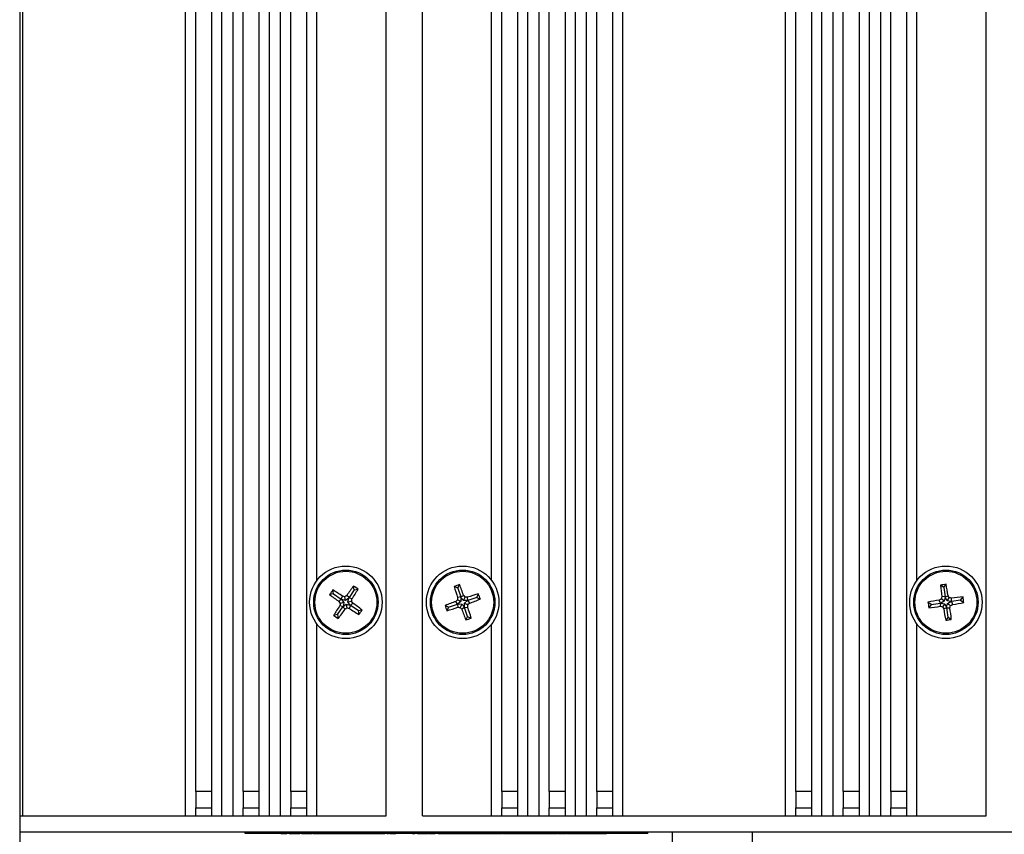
# Model space of a CAD drawing. Header units: millimetres. Extents: x 5 to 418, y 2 to 292.
# Tile 56 of 61: x 323 to 364, y 115 to 149. Entities that reach past the tile are written whole.
import ezdxf

# ---------------------------------------------------------------- set-up
doc = ezdxf.new("R2010")
doc.units = ezdxf.units.MM

msp = doc.modelspace()

# ---------------------------------------------------------------- linework, layer by layer
at = {"color": 7, "linetype": 'Continuous', "lineweight": 25}
for p, q in [((323.4037, 260.5028), (323.4037, 86.8361)), ((323.537, 116.0028), (323.537, 242.8361)), ((330.2704, 116.0028), (330.2704, 242.8361)), ((330.6878, 117.0028), (330.6878, 242.8361)), ((331.3544, 117.0028), (331.3544, 242.8361)), ((331.7718, 116.0028), (331.7718, 242.8361)), ((332.237, 116.0028), (332.237, 242.8361)), ((332.6544, 117.0028), (332.6544, 242.8361)), ((333.3211, 117.0028), (333.3211, 242.8361)), ((333.7385, 116.0028), (333.7385, 242.8361)), ((334.2037, 116.0028), (334.2037, 242.8361)), ((334.6211, 117.0028), (334.6211, 242.8361)), ((335.2878, 117.0028), (335.2878, 242.8361)), ((338.5704, 116.0028), (338.5704, 242.8361)), ((340.0704, 116.0028), (340.0704, 242.8361)), ((343.353, 117.0028), (343.353, 242.8361)), ((344.0197, 117.0028), (344.0197, 242.8361)), ((344.437, 116.0028), (344.437, 242.8361)), ((344.9023, 116.0028), (344.9023, 242.8361)), ((345.3197, 117.0028), (345.3197, 242.8361)), ((345.9863, 117.0028), (345.9863, 242.8361)), ((346.4037, 116.0028), (346.4037, 242.8361)), ((346.8689, 116.0028), (346.8689, 242.8361)), ((347.2863, 117.0028), (347.2863, 242.8361)), ((347.953, 117.0028), (347.953, 242.8361)), ((348.3704, 116.0028), (348.3704, 242.8361)), ((355.1037, 116.0028), (355.1037, 242.8361)), ((355.5211, 117.0028), (355.5211, 242.8361)), ((356.1878, 117.0028), (356.1878, 242.8361)), ((356.6051, 116.0028), (356.6051, 242.8361)), ((357.0704, 116.0028), (357.0704, 242.8361)), ((357.4878, 117.0028), (357.4878, 242.8361)), ((358.1544, 117.0028), (358.1544, 242.8361)), ((358.5718, 116.0028), (358.5718, 242.8361)), ((359.037, 116.0028), (359.037, 242.8361)), ((359.4544, 117.0028), (359.4544, 242.8361)), ((360.1211, 117.0028), (360.1211, 242.8361)), ((363.4037, 116.0028), (363.4037, 242.8361)), ((335.7051, 125.738), (335.7051, 151.6009)), ((342.9356, 125.738), (342.9356, 151.6009)), ((360.5385, 125.738), (360.5385, 151.6009)), ((341.5332, 125.4181), (341.6049, 125.5672)), ((361.6465, 125.4461), (361.5136, 125.5446)), ((361.6465, 125.4461), (361.745, 125.579)), ((336.3935, 125.1825), (336.231, 125.1515)), ((336.3935, 125.1825), (336.3625, 125.345)), ((336.3935, 125.1825), (336.7117, 124.9665)), ((337.0341, 125.0282), (336.9392, 125.1214)), ((337.2501, 125.3463), (337.0341, 125.0282)), ((337.2501, 125.3463), (337.219, 125.5088)), ((337.2501, 125.3463), (337.4126, 125.3774)), ((341.5332, 125.4181), (341.3841, 125.4898)), ((341.5332, 125.4181), (341.6603, 125.0552)), ((341.6603, 125.0552), (341.776, 125.121)), ((342.319, 125.04), (342.3908, 125.1891)), ((361.6465, 125.4461), (361.703, 125.0658)), ((361.703, 125.0658), (361.829, 125.1085)), ((336.7117, 124.9665), (336.6184, 124.8716)), ((336.7733, 124.6441), (336.6516, 124.6979)), ((336.8233, 124.8208), (336.6735, 124.7921)), ((336.7117, 124.9665), (336.7655, 125.0882)), ((336.7286, 124.955), (336.7117, 124.9665)), ((336.8883, 124.9165), (336.7286, 124.955)), ((336.7286, 124.955), (336.8233, 124.8208)), ((336.8233, 124.8208), (336.7848, 124.661)), ((336.7848, 124.661), (336.9191, 124.7557)), ((336.8883, 124.9165), (336.8597, 125.0664)), ((337.0226, 125.0113), (336.8883, 124.9165)), ((336.9191, 124.7557), (336.9477, 124.6059)), ((336.9191, 124.7557), (337.0788, 124.7172)), ((336.9841, 124.8515), (337.0226, 125.0113)), ((336.9841, 124.8515), (337.134, 124.8802)), ((337.0788, 124.7172), (336.9841, 124.8515)), ((337.0226, 125.0113), (337.0341, 125.0282)), ((337.0341, 125.0282), (337.1558, 124.9744)), ((337.0958, 124.7057), (337.0419, 124.584)), ((337.0788, 124.7172), (337.0958, 124.7057)), ((337.0958, 124.7057), (337.189, 124.8007)), ((337.4139, 124.4897), (337.0958, 124.7057)), ((341.1551, 124.6323), (341.006, 124.704)), ((341.1551, 124.6323), (341.518, 124.7594)), ((341.518, 124.7594), (341.4522, 124.8751)), ((341.5373, 124.7661), (341.518, 124.7594)), ((341.518, 124.7594), (341.5388, 124.6279)), ((341.6633, 124.8716), (341.5258, 124.9378)), ((341.6603, 125.0552), (341.5288, 125.0344)), ((341.6633, 124.8716), (341.5373, 124.7661)), ((341.5373, 124.7661), (341.7015, 124.7624)), ((341.7015, 124.7624), (341.6354, 124.6249)), ((341.6671, 125.0359), (341.6603, 125.0552)), ((341.6671, 125.0359), (341.6633, 124.8716)), ((341.7725, 124.9099), (341.6671, 125.0359)), ((341.7015, 124.7624), (341.807, 124.6363)), ((341.7725, 124.9099), (341.8387, 125.0474)), ((341.9368, 124.9061), (341.7725, 124.9099)), ((341.807, 124.6363), (341.8108, 124.8006)), ((341.8108, 124.8006), (341.9368, 124.9061)), ((341.8108, 124.8006), (341.9483, 124.7345)), ((341.9561, 124.9129), (341.9353, 125.0443)), ((341.9368, 124.9061), (341.9561, 124.9129)), ((342.319, 125.04), (341.9561, 124.9129)), ((341.9561, 124.9129), (342.0219, 124.7972)), ((342.319, 125.04), (342.4681, 124.9683)), ((361.1271, 124.7456), (360.9942, 124.8441)), ((361.1271, 124.7456), (361.0285, 124.6127)), ((361.1271, 124.7456), (361.5074, 124.802)), ((361.5074, 124.802), (361.4646, 124.9281)), ((361.5074, 124.802), (361.5031, 124.669)), ((361.5277, 124.805), (361.5074, 124.802)), ((361.6713, 124.8849), (361.5277, 124.805)), ((361.5277, 124.805), (361.6883, 124.7704)), ((361.6713, 124.8849), (361.5487, 124.9758)), ((361.703, 125.0658), (361.5699, 125.0701)), ((361.6883, 124.7704), (361.5974, 124.6478)), ((361.706, 125.0455), (361.6713, 124.8849)), ((361.6883, 124.7704), (361.7681, 124.6267)), ((361.706, 125.0455), (361.703, 125.0658)), ((361.7858, 124.9019), (361.706, 125.0455)), ((361.7681, 124.6267), (361.8028, 124.7874)), ((361.7858, 124.9019), (361.8767, 125.0244)), ((361.9464, 124.8672), (361.7858, 124.9019)), ((361.8028, 124.7874), (361.9464, 124.8672)), ((361.8028, 124.7874), (361.9253, 124.6965)), ((361.9464, 124.8672), (361.9667, 124.8702)), ((361.9667, 124.8702), (361.971, 125.0032)), ((362.347, 124.9267), (361.9667, 124.8702)), ((361.9667, 124.8702), (362.0095, 124.7442)), ((362.347, 124.9267), (362.4456, 125.0595)), ((362.347, 124.9267), (362.4799, 124.8281)), ((336.5573, 124.3259), (336.3948, 124.2949)), ((336.5573, 124.3259), (336.7733, 124.6441)), ((336.5573, 124.3259), (336.5884, 124.1635)), ((336.7848, 124.661), (336.7733, 124.6441)), ((336.7733, 124.6441), (336.8682, 124.5508)), ((337.4139, 124.4897), (337.5764, 124.5208)), ((337.4139, 124.4897), (337.445, 124.3272)), ((341.1551, 124.6323), (341.0833, 124.4832)), ((341.8138, 124.617), (341.6981, 124.5513)), ((341.807, 124.6363), (341.8138, 124.617)), ((341.8138, 124.617), (341.9452, 124.6378)), ((341.9409, 124.2541), (341.8138, 124.617)), ((361.7711, 124.6065), (361.6451, 124.5637)), ((361.7681, 124.6267), (361.7711, 124.6065)), ((361.7711, 124.6065), (361.9041, 124.6022)), ((361.8276, 124.2261), (361.7711, 124.6065)), ((335.7051, 116.0028), (335.7051, 123.9342)), ((341.9409, 124.2541), (341.8692, 124.1051)), ((341.9409, 124.2541), (342.09, 124.1824)), ((342.9356, 116.0028), (342.9356, 123.9342)), ((360.5385, 116.0028), (360.5385, 123.9342)), ((361.8276, 124.2261), (361.729, 124.0933)), ((361.8276, 124.2261), (361.9605, 124.1276)), ((330.6878, 117.0028), (330.6878, 116.3361)), ((331.3544, 117.0028), (330.6878, 117.0028)), ((331.3544, 116.3361), (331.3544, 117.0028)), ((332.6544, 117.0028), (332.6544, 116.3361)), ((333.3211, 117.0028), (332.6544, 117.0028)), ((333.3211, 116.3361), (333.3211, 117.0028)), ((334.6211, 117.0028), (334.6211, 116.3361)), ((335.2878, 117.0028), (334.6211, 117.0028)), ((335.2878, 116.3361), (335.2878, 117.0028)), ((343.353, 117.0028), (343.353, 116.3361)), ((344.0197, 117.0028), (343.353, 117.0028)), ((344.0197, 116.3361), (344.0197, 117.0028)), ((345.3197, 117.0028), (345.3197, 116.3361)), ((345.9863, 117.0028), (345.3197, 117.0028)), ((345.9863, 116.3361), (345.9863, 117.0028)), ((347.2863, 117.0028), (347.2863, 116.3361)), ((347.953, 117.0028), (347.2863, 117.0028)), ((347.953, 116.3361), (347.953, 117.0028)), ((355.5211, 117.0028), (355.5211, 116.3361)), ((356.1878, 117.0028), (355.5211, 117.0028)), ((356.1878, 116.3361), (356.1878, 117.0028)), ((357.4878, 117.0028), (357.4878, 116.3361)), ((358.1544, 117.0028), (357.4878, 117.0028)), ((358.1544, 116.3361), (358.1544, 117.0028)), ((359.4544, 117.0028), (359.4544, 116.3361)), ((360.1211, 117.0028), (359.4544, 117.0028)), ((360.1211, 116.3361), (360.1211, 117.0028)), ((330.6878, 116.0028), (330.6878, 116.3361)), ((330.6878, 116.3361), (331.3544, 116.3361)), ((331.3544, 116.0028), (331.3544, 116.3361)), ((332.6544, 116.0028), (332.6544, 116.3361)), ((332.6544, 116.3361), (333.3211, 116.3361)), ((333.3211, 116.0028), (333.3211, 116.3361)), ((334.6211, 116.0028), (334.6211, 116.3361)), ((334.6211, 116.3361), (335.2878, 116.3361)), ((335.2878, 116.0028), (335.2878, 116.3361)), ((343.353, 116.0028), (343.353, 116.3361)), ((343.353, 116.3361), (344.0197, 116.3361)), ((344.0197, 116.0028), (344.0197, 116.3361)), ((345.3197, 116.0028), (345.3197, 116.3361)), ((345.3197, 116.3361), (345.9863, 116.3361)), ((345.9863, 116.0028), (345.9863, 116.3361)), ((347.2863, 116.0028), (347.2863, 116.3361)), ((347.2863, 116.3361), (347.953, 116.3361)), ((347.953, 116.0028), (347.953, 116.3361)), ((355.5211, 116.0028), (355.5211, 116.3361)), ((355.5211, 116.3361), (356.1878, 116.3361)), ((356.1878, 116.0028), (356.1878, 116.3361)), ((357.4878, 116.0028), (357.4878, 116.3361)), ((357.4878, 116.3361), (358.1544, 116.3361)), ((358.1544, 116.0028), (358.1544, 116.3361)), ((359.4544, 116.0028), (359.4544, 116.3361)), ((359.4544, 116.3361), (360.1211, 116.3361)), ((360.1211, 116.0028), (360.1211, 116.3361)), ((323.4037, 116.0028), (323.537, 116.0028)), ((323.537, 116.0028), (330.2704, 116.0028)), ((330.2704, 116.0028), (330.6878, 116.0028)), ((330.6878, 116.0028), (331.3544, 116.0028)), ((331.3544, 116.0028), (331.7718, 116.0028)), ((331.7718, 116.0028), (332.237, 116.0028)), ((332.237, 116.0028), (332.6544, 116.0028)), ((332.6544, 116.0028), (333.3211, 116.0028)), ((333.3211, 116.0028), (333.7385, 116.0028)), ((333.7385, 116.0028), (334.2037, 116.0028)), ((334.2037, 116.0028), (334.6211, 116.0028)), ((334.6211, 116.0028), (335.2878, 116.0028)), ((335.2878, 116.0028), (335.7051, 116.0028)), ((335.7051, 116.0028), (338.5704, 116.0028)), ((340.0704, 116.0028), (342.9356, 116.0028)), ((342.9356, 116.0028), (343.353, 116.0028)), ((343.353, 116.0028), (344.0197, 116.0028)), ((344.0197, 116.0028), (344.437, 116.0028)), ((344.437, 116.0028), (344.9023, 116.0028)), ((344.9023, 116.0028), (345.3197, 116.0028)), ((345.3197, 116.0028), (345.9863, 116.0028)), ((345.9863, 116.0028), (346.4037, 116.0028)), ((346.4037, 116.0028), (346.8689, 116.0028)), ((346.8689, 116.0028), (347.2863, 116.0028)), ((347.2863, 116.0028), (347.953, 116.0028)), ((347.953, 116.0028), (348.3704, 116.0028)), ((348.3704, 116.0028), (355.1037, 116.0028)), ((355.1037, 116.0028), (355.5211, 116.0028)), ((355.5211, 116.0028), (356.1878, 116.0028)), ((356.1878, 116.0028), (356.6051, 116.0028)), ((356.6051, 116.0028), (357.0704, 116.0028)), ((357.0704, 116.0028), (357.4878, 116.0028)), ((357.4878, 116.0028), (358.1544, 116.0028)), ((358.1544, 116.0028), (358.5718, 116.0028)), ((358.5718, 116.0028), (359.037, 116.0028)), ((359.037, 116.0028), (359.4544, 116.0028)), ((359.4544, 116.0028), (360.1211, 116.0028)), ((360.1211, 116.0028), (360.5385, 116.0028)), ((360.5385, 116.0028), (363.4037, 116.0028)), ((323.4037, 115.3361), (380.0704, 115.3361)), ((332.737, 115.2695), (332.737, 115.3361)), ((349.4037, 115.2695), (349.4037, 115.3361)), ((350.4037, 115.3361), (350.4037, 98.4187)), ((353.737, 98.4187), (353.737, 115.3361)), ((333.4037, 115.2695), (332.737, 115.2695)), ((348.737, 115.2695), (333.4037, 115.2695)), ((334.2071, 115.2661), (334.2071, 115.2695)), ((334.2071, 115.2661), (334.2338, 115.2661)), ((334.2338, 115.2661), (334.2338, 115.2695)), ((334.2905, 115.2661), (334.2905, 115.2695)), ((334.3648, 115.2661), (334.3648, 115.2695)), ((334.3781, 115.2661), (334.3781, 115.2695)), ((334.3781, 115.2661), (334.4635, 115.2661)), ((334.4635, 115.2661), (334.4635, 115.2695)), ((334.5576, 115.2661), (334.5576, 115.2695)), ((334.5576, 115.2661), (334.643, 115.2661)), ((334.643, 115.2661), (334.643, 115.2695)), ((334.6687, 115.2661), (334.6687, 115.2695)), ((334.8425, 115.2661), (334.8425, 115.2695)), ((335.002, 115.2661), (335.002, 115.2695)), ((335.0704, 115.2661), (335.0704, 115.2695)), ((335.0708, 115.2661), (335.0708, 115.2695)), ((335.073, 115.2661), (335.073, 115.2695)), ((335.2851, 115.2661), (335.2851, 115.2695)), ((335.5148, 115.2661), (335.5148, 115.2695)), ((335.5481, 115.2661), (335.5481, 115.2695)), ((335.5481, 115.2661), (335.8045, 115.2661)), ((335.8045, 115.2661), (335.8045, 115.2695)), ((335.8045, 115.2661), (335.8985, 115.2661)), ((335.8985, 115.2661), (335.8985, 115.2695)), ((335.8985, 115.2661), (336.154, 115.2661)), ((336.154, 115.2661), (336.154, 115.2695)), ((336.154, 115.2661), (336.3416, 115.2661)), ((336.3416, 115.2661), (336.3416, 115.2695)), ((336.3416, 115.2661), (336.4123, 115.2661)), ((336.4123, 115.2661), (336.4123, 115.2695)), ((336.4123, 115.2661), (336.4435, 115.2661)), ((336.4435, 115.2661), (336.4435, 115.2695)), ((336.4435, 115.2661), (336.4702, 115.2661)), ((336.4702, 115.2661), (336.4702, 115.2695)), ((336.5268, 115.2661), (336.5268, 115.2695)), ((336.6012, 115.2661), (336.6012, 115.2695)), ((336.6144, 115.2661), (336.6144, 115.2695)), ((336.6144, 115.2661), (336.6999, 115.2661)), ((336.6999, 115.2661), (336.6999, 115.2695)), ((336.7798, 115.2661), (336.7798, 115.2695)), ((336.7798, 115.2661), (336.7939, 115.2661)), ((336.7939, 115.2661), (336.7939, 115.2695)), ((336.7939, 115.2661), (336.8794, 115.2661)), ((336.8794, 115.2661), (336.8794, 115.2695)), ((336.905, 115.2661), (336.905, 115.2695)), ((337.0789, 115.2661), (337.0789, 115.2695)), ((337.2298, 115.2661), (337.2413, 115.2661)), ((337.2384, 115.2661), (337.2384, 115.2695)), ((337.2413, 115.2661), (337.2413, 115.2695)), ((337.2413, 115.2661), (337.3268, 115.2661)), ((337.3067, 115.2661), (337.3067, 115.2695)), ((337.3268, 115.2661), (337.3506, 115.2661)), ((337.5096, 115.2661), (337.5096, 115.2695)), ((337.6259, 115.2661), (337.6401, 115.2661)), ((337.6401, 115.2661), (337.6401, 115.2695)), ((337.6401, 115.2661), (337.7255, 115.2661)), ((337.7255, 115.2661), (337.7255, 115.2695)), ((337.7255, 115.2661), (337.7417, 115.2661)), ((337.7417, 115.2661), (337.7417, 115.2695)), ((337.7417, 115.2661), (337.9812, 115.2661)), ((337.9812, 115.2661), (337.9812, 115.2695)), ((337.9812, 115.2661), (338.0789, 115.2661)), ((338.0789, 115.2661), (338.0789, 115.2695)), ((338.0845, 115.2661), (338.0845, 115.2695)), ((338.2982, 115.2661), (338.2982, 115.2695)), ((338.4471, 115.2661), (338.4471, 115.2695)), ((338.5119, 115.2661), (338.5119, 115.2695)), ((338.6088, 115.2661), (338.6088, 115.2695)), ((338.6088, 115.2661), (338.6672, 115.2661)), ((338.7255, 115.2661), (338.7255, 115.2695)), ((338.7255, 115.2661), (338.811, 115.2661)), ((338.811, 115.2661), (338.811, 115.2695)), ((338.9649, 115.2661), (338.9649, 115.2695)), ((339.6657, 115.2661), (339.6657, 115.2695)), ((339.6657, 115.2661), (339.7512, 115.2661)), ((339.7512, 115.2661), (339.7512, 115.2695)), ((339.8708, 115.2661), (339.8708, 115.2695)), ((339.8712, 115.2661), (339.8712, 115.2695)), ((339.8735, 115.2661), (339.8735, 115.2695)), ((340.0856, 115.2661), (340.0856, 115.2695)), ((340.3153, 115.2661), (340.3153, 115.2695)), ((340.3409, 115.2661), (340.3409, 115.2695)), ((340.3409, 115.2661), (340.3676, 115.2661)), ((340.3676, 115.2661), (340.3676, 115.2695)), ((340.4243, 115.2661), (340.4243, 115.2695)), ((340.4987, 115.2661), (340.4987, 115.2695)), ((340.5119, 115.2661), (340.5119, 115.2695)), ((340.5119, 115.2661), (340.5973, 115.2661)), ((340.5973, 115.2661), (340.5973, 115.2695)), ((340.717, 115.2661), (340.717, 115.2695)), ((340.717, 115.2661), (340.8025, 115.2661)), ((340.8025, 115.2661), (340.8025, 115.2695)), ((340.9506, 115.2661), (340.9506, 115.2695)), ((341.1054, 115.2661), (341.1054, 115.2695)), ((341.1102, 115.2661), (341.1102, 115.2695)), ((341.1158, 115.2661), (341.19, 115.2661)), ((341.19, 115.2661), (341.19, 115.2695)), ((341.19, 115.2661), (341.2157, 115.2661)), ((341.2042, 115.2661), (341.2042, 115.2695)), ((341.395, 115.2661), (341.395, 115.2695)), ((341.5973, 115.2661), (341.5973, 115.2695)), ((341.6657, 115.2661), (341.6657, 115.2695)), ((341.8566, 115.2661), (341.8566, 115.2695)), ((342.0254, 115.2661), (342.0672, 115.2661)), ((342.0589, 115.2661), (342.0589, 115.2695)), ((342.0789, 115.2661), (342.0789, 115.2695)), ((342.0789, 115.2661), (342.126, 115.2661)), ((342.1273, 115.2661), (342.1273, 115.2695)), ((342.1277, 115.2661), (342.1277, 115.2695)), ((342.1299, 115.2661), (342.1299, 115.2695)), ((342.342, 115.2661), (342.342, 115.2695)), ((342.5717, 115.2661), (342.5717, 115.2695)), ((342.5917, 115.2661), (342.5917, 115.2695)), ((342.5973, 115.2661), (342.5973, 115.2695)), ((342.5973, 115.2661), (342.6241, 115.2661)), ((342.6241, 115.2661), (342.6241, 115.2695)), ((342.6807, 115.2661), (342.6807, 115.2695)), ((342.7551, 115.2661), (342.7551, 115.2695)), ((342.7683, 115.2661), (342.7683, 115.2695)), ((342.7683, 115.2661), (342.8538, 115.2661)), ((342.8538, 115.2661), (342.8538, 115.2695)), ((342.9478, 115.2661), (342.9478, 115.2695)), ((343.1557, 115.2661), (343.1557, 115.2695)), ((343.2811, 115.2661), (343.2811, 115.2695)), ((343.2811, 115.2661), (343.3666, 115.2661)), ((343.3666, 115.2661), (343.3666, 115.2695)), ((343.4977, 115.2661), (343.4977, 115.2695)), ((343.5405, 115.2661), (343.5405, 115.2695)), ((343.6007, 115.2661), (343.6007, 115.2695)), ((343.6943, 115.2661), (343.7114, 115.2661)), ((343.7114, 115.2661), (343.7114, 115.2695)), ((343.7114, 115.2661), (343.7712, 115.2661)), ((343.748, 115.2661), (343.748, 115.2695)), ((343.7712, 115.2661), (343.7798, 115.2661)), ((343.9667, 115.2661), (343.9667, 115.2695)), ((344.1582, 115.2661), (344.1582, 115.2695)), ((344.1668, 115.2661), (344.1668, 115.2695)), ((344.2555, 115.2661), (344.2555, 115.2695)), ((344.2555, 115.2661), (344.3409, 115.2661)), ((344.3409, 115.2661), (344.3409, 115.2695)), ((344.4386, 115.2661), (344.4386, 115.2695)), ((344.5148, 115.2661), (344.549, 115.2661)), ((344.5632, 115.2661), (344.5632, 115.2695)), ((344.5632, 115.2661), (344.6486, 115.2661)), ((344.6486, 115.2661), (344.6486, 115.2695)), ((344.7067, 115.2661), (344.7067, 115.2695)), ((344.7199, 115.2661), (344.7199, 115.2695)), ((344.7199, 115.2661), (344.7683, 115.2661)), ((344.7683, 115.2661), (344.7683, 115.2695)), ((344.7683, 115.2661), (344.8538, 115.2661)), ((344.8538, 115.2661), (344.8538, 115.2695)), ((344.9221, 115.2661), (344.9221, 115.2695)), ((344.9824, 115.2661), (344.9824, 115.2695)), ((345.0076, 115.2661), (345.0105, 115.2661)), ((345.0931, 115.2661), (345.0931, 115.2695)), ((345.0931, 115.2661), (345.1529, 115.2661)), ((345.1529, 115.2661), (345.1529, 115.2695)), ((345.1587, 115.2661), (345.1587, 115.2695)), ((345.1587, 115.2661), (345.1887, 115.2661)), ((345.2042, 115.2661), (345.2042, 115.2695)), ((345.2042, 115.2661), (345.2896, 115.2661)), ((345.2896, 115.2661), (345.2896, 115.2695)), ((345.3153, 115.2661), (345.3153, 115.2695)), ((345.4892, 115.2661), (345.4892, 115.2695)), ((345.6486, 115.2661), (345.6486, 115.2695)), ((345.6743, 115.2661), (345.6743, 115.2695)), ((345.6743, 115.2661), (345.701, 115.2661)), ((345.701, 115.2661), (345.701, 115.2695)), ((345.7576, 115.2661), (345.7576, 115.2695)), ((345.832, 115.2661), (345.832, 115.2695)), ((345.8452, 115.2661), (345.8452, 115.2695)), ((345.8452, 115.2661), (345.9307, 115.2661)), ((345.9307, 115.2661), (345.9307, 115.2695)), ((346.0247, 115.2661), (346.0247, 115.2695)), ((346.0251, 115.2661), (346.0251, 115.2695)), ((346.0274, 115.2661), (346.0274, 115.2695)), ((346.2394, 115.2661), (346.2394, 115.2695)), ((346.4691, 115.2661), (346.4691, 115.2695)), ((346.5375, 115.2661), (346.5375, 115.2695)), ((346.7454, 115.2661), (346.7454, 115.2695)), ((346.8708, 115.2661), (346.8708, 115.2695)), ((346.8708, 115.2661), (346.9563, 115.2661)), ((346.9563, 115.2661), (346.9563, 115.2695)), ((346.9631, 115.2661), (346.9631, 115.2695)), ((346.9764, 115.2661), (346.9764, 115.2695)), ((346.9764, 115.2661), (347.0618, 115.2661)), ((347.0589, 115.2661), (347.0589, 115.2695)), ((347.3751, 115.2661), (347.3751, 115.2695)), ((347.6914, 115.2661), (347.6914, 115.2695)), ((347.6943, 115.2661), (347.6943, 115.2695)), ((349.4037, 115.2695), (348.737, 115.2695))]:
    msp.add_line(p, q, dxfattribs=at)
at = {"color": 7, "linetype": 'Continuous', "lineweight": 18}
for p, q in [((333.4037, 115.2695), (333.4037, 115.3361)), ((348.737, 115.2695), (348.737, 115.3361))]:
    msp.add_line(p, q, dxfattribs=at)
at = {"color": 7, "linetype": 'Continuous', "lineweight": 25}
for centre, radius in [((336.9037, 124.8361), 1.5), ((341.737, 124.8361), 1.5), ((361.737, 124.8361), 1.5), ((336.9037, 124.8361), 1.3333), ((336.9037, 124.8361), 1.2833), ((341.737, 124.8361), 1.3333), ((341.737, 124.8361), 1.2833), ((361.737, 124.8361), 1.3333), ((361.737, 124.8361), 1.2833)]:
    msp.add_circle(centre, radius, dxfattribs=at)
for centre, radius, start, end in [((347.1803, 109.2973), 17.1987, 108.91549, 109.69489), ((326.4972, 119.5184), 16.2736, 20.13765, 21.8202), ((364.1543, 108.5499), 17.1987, 98.05287, 98.83226), ((377.7002, 127.2252), 16.2736, 185.92755, 187.61011), ((345.7682, 122.4857), 16.2736, 9.27502, 10.95758), ((350.5253, 115.5875), 17.1987, 145.43508, 146.21448), ((345.9543, 138.2009), 16.2736, 233.30977, 234.99232), ((327.8208, 111.4933), 16.2736, 56.65724, 58.33979), ((346.7739, 110.8433), 17.3375, 124.55885, 124.87842), ((350.2685, 115.7855), 16.2736, 143.30977, 144.99232), ((323.5609, 133.9191), 16.2736, 326.65724, 328.33979), ((327.6551, 111.2145), 17.1987, 55.43508, 56.21448), ((356.9639, 130.1908), 16.2736, 196.79018, 198.47273), ((328.6064, 113.8448), 17.3375, 40.25155, 40.57113), ((347.0917, 109.6092), 16.2736, 106.79018, 108.47273), ((326.1982, 119.3929), 17.1987, 18.91549, 19.69489), ((346.7704, 116.5163), 17.3375, 29.38892, 29.7085), ((350.2465, 115.7532), 16.2736, 146.65724, 148.33979), ((350.8966, 134.7063), 17.3375, 214.55885, 214.87842), ((353.5509, 120.8246), 17.3375, 166.77114, 167.09072), ((332.8922, 108.1889), 17.3375, 76.77114, 77.09072), ((320.2565, 128.8477), 17.3375, 346.77114, 347.09072), ((322.9108, 114.9659), 17.3375, 34.55885, 34.87842), ((327.8531, 111.4714), 16.2736, 53.30977, 54.99232), ((347.0548, 109.5963), 16.2736, 110.13765, 111.8202), ((357.2759, 130.2793), 17.1987, 198.91549, 199.69489), ((352.7283, 111.7055), 17.3375, 130.25155, 130.57113), ((358.8562, 124.4412), 17.3375, 178.03926, 178.35883), ((341.3421, 107.717), 17.3375, 88.03926, 88.35883), ((324.6179, 125.231), 17.3375, 358.03926, 358.35883), ((330.7457, 137.9667), 17.3375, 310.25155, 310.57113), ((336.4193, 140.0759), 16.2736, 290.13765, 291.8202), ((364.0875, 108.8672), 16.2736, 99.27502, 100.95758), ((378.0233, 127.2534), 17.1987, 188.05287, 188.83226), ((370.0569, 109.8694), 17.3375, 119.38892, 119.7085), ((378.475, 121.2221), 17.3375, 167.17663, 167.49621), ((358.123, 108.0981), 17.3375, 77.17663, 77.49621), ((344.9991, 128.4501), 17.3375, 347.17663, 347.49621), ((353.4172, 139.8028), 17.3375, 299.38892, 299.7085), ((364.1261, 108.873), 16.2736, 95.92755, 97.61011), ((359.3866, 140.805), 16.2736, 279.27502, 280.95758), ((345.4508, 122.4188), 17.1987, 8.05287, 8.83226), ((346.1523, 138.4577), 17.1987, 235.43508, 236.21448), ((323.539, 133.8867), 16.2736, 323.30977, 324.99232), ((327.0335, 138.829), 17.3375, 304.55885, 304.87842), ((340.9153, 141.4833), 17.3375, 256.77114, 257.09072), ((345.9866, 138.1789), 16.2736, 236.65724, 238.33979), ((323.2821, 134.0847), 17.1987, 325.43508, 326.21448), ((336.3824, 140.063), 16.2736, 286.79018, 288.47273), ((342.132, 141.9553), 17.3375, 268.03926, 268.35883), ((354.8676, 135.8274), 17.3375, 220.25155, 220.57113), ((356.9768, 130.1539), 16.2736, 200.13765, 201.8202), ((326.5102, 119.4815), 16.2736, 16.79018, 18.47273), ((359.3479, 140.7993), 16.2736, 275.92755, 277.61011), ((365.3511, 141.5741), 17.3375, 257.17663, 257.49621), ((376.7037, 133.156), 17.3375, 209.38892, 209.7085), ((377.7059, 127.1866), 16.2736, 189.27502, 190.95758), ((345.7739, 122.447), 16.2736, 5.92755, 7.61011), ((336.2938, 140.375), 17.1987, 288.91549, 289.69489), ((359.3197, 141.1224), 17.1987, 278.05287, 278.83226)]:
    msp.add_arc(centre, radius, start, end, dxfattribs=at)
for points, knots in [([(334.2338, 115.2661), (334.2436, 115.2661), (334.261, 115.2661), (334.2815, 115.2661), (334.2905, 115.2661)], [0, 0, 0, 0, 0.5601157, 1, 1, 1, 1]), ([(334.2905, 115.2661), (334.3001, 115.2661), (334.3193, 115.2661), (334.3414, 115.2661), (334.3478, 115.2661), (334.3501, 115.2661)], [0, 0, 0, 0, 0.395242, 0.7909078, 1, 1, 1, 1]), ([(334.3648, 115.2661), (334.3692, 115.2661), (334.3769, 115.2661), (334.3777, 115.2661), (334.3781, 115.2661)], [0, 0, 0, 0, 0.5598877, 1, 1, 1, 1]), ([(334.643, 115.2661), (334.6498, 115.2661), (334.6619, 115.2661), (334.6666, 115.2661), (334.6687, 115.2661)], [0, 0, 0, 0, 0.5596973, 1, 1, 1, 1]), ([(334.6687, 115.2661), (334.6978, 115.2661), (334.7499, 115.2661), (334.8142, 115.2661), (334.8425, 115.2661)], [0, 0, 0, 0, 0.5599714, 1, 1, 1, 1]), ([(334.8425, 115.2661), (334.8649, 115.2661), (334.9093, 115.2661), (334.9646, 115.2661), (334.9974, 115.2661), (335.0005, 115.2661), (335.002, 115.2661)], [0, 0, 0, 0, 0.2808155, 0.5596902, 0.7796958, 1, 1, 1, 1]), ([(335.073, 115.2661), (335.0826, 115.2661), (335.1018, 115.2661), (335.1765, 115.2661), (335.2439, 115.2661), (335.2851, 115.2661)], [0, 0, 0, 0, 0.28061317, 0.56083289, 1, 1, 1, 1]), ([(335.2851, 115.2661), (335.3212, 115.2661), (335.3931, 115.2661), (335.4735, 115.2661), (335.5104, 115.2661), (335.5133, 115.2661), (335.5148, 115.2661)], [0, 0, 0, 0, 0.2799521, 0.5586609, 0.7789943, 1, 1, 1, 1]), ([(336.4702, 115.2661), (336.48, 115.2661), (336.4974, 115.2661), (336.5178, 115.2661), (336.5268, 115.2661)], [0, 0, 0, 0, 0.5601157, 1, 1, 1, 1]), ([(336.5268, 115.2661), (336.5364, 115.2661), (336.5557, 115.2661), (336.5778, 115.2661), (336.5842, 115.2661), (336.5865, 115.2661)], [0, 0, 0, 0, 0.395242, 0.7909078, 1, 1, 1, 1]), ([(336.5576, 115.2661), (336.5585, 115.2661), (336.5604, 115.2661), (336.5723, 115.2661), (336.5865, 115.2661), (336.5869, 115.2661)], [0, 0, 0, 0, 0.4953193, 0.9859437, 1, 1, 1, 1]), ([(336.6012, 115.2661), (336.6056, 115.2661), (336.6133, 115.2661), (336.6141, 115.2661), (336.6144, 115.2661)], [0, 0, 0, 0, 0.5598877, 1, 1, 1, 1]), ([(336.6999, 115.2661), (336.7058, 115.2661), (336.7323, 115.2661), (336.7768, 115.2661), (336.7786, 115.2661), (336.7798, 115.2661)], [0, 0, 0, 0, 0.09933583, 0.44858562, 1, 1, 1, 1]), ([(336.8794, 115.2661), (336.8862, 115.2661), (336.8983, 115.2661), (336.903, 115.2661), (336.905, 115.2661)], [0, 0, 0, 0, 0.5596973, 1, 1, 1, 1]), ([(336.905, 115.2661), (336.9342, 115.2661), (336.9863, 115.2661), (337.0506, 115.2661), (337.0789, 115.2661)], [0, 0, 0, 0, 0.5599714, 1, 1, 1, 1]), ([(337.0789, 115.2661), (337.1012, 115.2661), (337.1457, 115.2661), (337.201, 115.2661), (337.2338, 115.2661), (337.2368, 115.2661), (337.2384, 115.2661)], [0, 0, 0, 0, 0.2808155, 0.5596902, 0.7796958, 1, 1, 1, 1]), ([(337.3067, 115.2661), (337.3085, 115.2661), (337.3121, 115.2661), (337.3576, 115.2661), (337.4282, 115.2661), (337.4825, 115.2661), (337.5096, 115.2661)], [0, 0, 0, 0, 0.2809584, 0.5603519, 0.7803823, 1, 1, 1, 1]), ([(337.5096, 115.2661), (337.5247, 115.2661), (337.5549, 115.2661), (337.604, 115.2661), (337.6264, 115.2661), (337.6401, 115.2661)], [0, 0, 0, 0, 0.2803833, 0.5605606, 1, 1, 1, 1]), ([(338.0845, 115.2661), (338.0871, 115.2661), (338.0904, 115.2661), (338.1468, 115.2661), (338.1885, 115.2661), (338.2416, 115.2661), (338.2793, 115.2661), (338.2982, 115.2661)], [0, 0, 0, 0, 0.4991147, 0.6244582, 0.7495538, 0.8746582, 1, 1, 1, 1]), ([(338.2982, 115.2661), (338.3303, 115.2661), (338.3876, 115.2661), (338.4289, 115.2661), (338.4471, 115.2661)], [0, 0, 0, 0, 0.5597157, 1, 1, 1, 1]), ([(338.4471, 115.2661), (338.4698, 115.2661), (338.5106, 115.2661), (338.5115, 115.2661), (338.5119, 115.2661)], [0, 0, 0, 0, 0.5579733, 1, 1, 1, 1]), ([(338.811, 115.2661), (338.8374, 115.2661), (338.8846, 115.2661), (338.9403, 115.2661), (338.9649, 115.2661)], [0, 0, 0, 0, 0.5596859, 1, 1, 1, 1]), ([(339.8735, 115.2661), (339.8831, 115.2661), (339.9023, 115.2661), (339.9769, 115.2661), (340.0444, 115.2661), (340.0856, 115.2661)], [0, 0, 0, 0, 0.2806132, 0.5608329, 1, 1, 1, 1]), ([(340.0856, 115.2661), (340.1216, 115.2661), (340.1935, 115.2661), (340.274, 115.2661), (340.3109, 115.2661), (340.3138, 115.2661), (340.3153, 115.2661)], [0, 0, 0, 0, 0.2799521, 0.5586609, 0.7789943, 1, 1, 1, 1]), ([(340.3676, 115.2661), (340.3774, 115.2661), (340.3948, 115.2661), (340.4153, 115.2661), (340.4243, 115.2661)], [0, 0, 0, 0, 0.5601157, 1, 1, 1, 1]), ([(340.4243, 115.2661), (340.4339, 115.2661), (340.4531, 115.2661), (340.4752, 115.2661), (340.4817, 115.2661), (340.4839, 115.2661)], [0, 0, 0, 0, 0.39524203, 0.7909078, 1, 1, 1, 1]), ([(340.4987, 115.2661), (340.503, 115.2661), (340.5107, 115.2661), (340.5115, 115.2661), (340.5119, 115.2661)], [0, 0, 0, 0, 0.5598877, 1, 1, 1, 1]), ([(340.8025, 115.2661), (340.8238, 115.2661), (340.862, 115.2661), (340.9235, 115.2661), (340.9506, 115.2661)], [0, 0, 0, 0, 0.5594657, 1, 1, 1, 1]), ([(340.9506, 115.2661), (340.9705, 115.2661), (341.0103, 115.2661), (341.0611, 115.2661), (341.0937, 115.2661), (341.1015, 115.2661), (341.1054, 115.2661)], [0, 0, 0, 0, 0.2802863, 0.5601857, 0.7796074, 1, 1, 1, 1]), ([(341.2042, 115.2661), (341.2083, 115.2661), (341.2165, 115.2661), (341.2881, 115.2661), (341.3545, 115.2661), (341.395, 115.2661)], [0, 0, 0, 0, 0.279926, 0.5600378, 1, 1, 1, 1]), ([(341.395, 115.2661), (341.422, 115.2661), (341.4758, 115.2661), (341.5449, 115.2661), (341.5835, 115.2661), (341.5927, 115.2661), (341.5973, 115.2661)], [0, 0, 0, 0, 0.2807392, 0.5592969, 0.7793109, 1, 1, 1, 1]), ([(341.5244, 115.2661), (341.5619, 115.2661), (341.6153, 115.2661), (341.6527, 115.2661), (341.6639, 115.2661)], [0, 0, 0, 0, 0.7017672, 1, 1, 1, 1]), ([(341.6657, 115.2661), (341.6698, 115.2661), (341.6781, 115.2661), (341.7496, 115.2661), (341.816, 115.2661), (341.8566, 115.2661)], [0, 0, 0, 0, 0.279926, 0.5600378, 1, 1, 1, 1]), ([(341.8566, 115.2661), (341.8836, 115.2661), (341.9374, 115.2661), (342.0064, 115.2661), (342.045, 115.2661), (342.0542, 115.2661), (342.0589, 115.2661)], [0, 0, 0, 0, 0.28073918, 0.55929692, 0.7793109, 1, 1, 1, 1]), ([(342.1299, 115.2661), (342.1395, 115.2661), (342.1587, 115.2661), (342.2333, 115.2661), (342.3008, 115.2661), (342.342, 115.2661)], [0, 0, 0, 0, 0.28061317, 0.56083289, 1, 1, 1, 1]), ([(342.342, 115.2661), (342.378, 115.2661), (342.4499, 115.2661), (342.5304, 115.2661), (342.5673, 115.2661), (342.5702, 115.2661), (342.5717, 115.2661)], [0, 0, 0, 0, 0.2799521, 0.5586609, 0.7789943, 1, 1, 1, 1]), ([(342.5282, 115.2661), (342.5412, 115.2661), (342.5608, 115.2661), (342.5772, 115.2661), (342.5827, 115.2661)], [0, 0, 0, 0, 0.6672104, 1, 1, 1, 1]), ([(342.6241, 115.2661), (342.6338, 115.2661), (342.6512, 115.2661), (342.6717, 115.2661), (342.6807, 115.2661)], [0, 0, 0, 0, 0.5601157, 1, 1, 1, 1]), ([(342.6807, 115.2661), (342.6903, 115.2661), (342.7095, 115.2661), (342.7316, 115.2661), (342.7381, 115.2661), (342.7403, 115.2661)], [0, 0, 0, 0, 0.395242, 0.7909078, 1, 1, 1, 1]), ([(342.7551, 115.2661), (342.7594, 115.2661), (342.7672, 115.2661), (342.7679, 115.2661), (342.7683, 115.2661)], [0, 0, 0, 0, 0.5598877, 1, 1, 1, 1]), ([(342.8341, 115.2661), (342.8676, 115.2661), (342.9345, 115.2661), (343.0127, 115.2661), (343.0216, 115.2661), (343.0263, 115.2661)], [0, 0, 0, 0, 0.3171727, 0.6351072, 1, 1, 1, 1]), ([(342.8746, 115.2661), (342.8953, 115.2661), (342.9356, 115.2661), (342.9709, 115.2661), (342.9802, 115.2661), (342.9849, 115.2661)], [0, 0, 0, 0, 0.3431597, 0.6710767, 1, 1, 1, 1]), ([(342.9478, 115.2661), (342.9503, 115.2661), (342.9553, 115.2661), (343.0013, 115.2661), (343.0748, 115.2661), (343.1287, 115.2661), (343.1557, 115.2661)], [0, 0, 0, 0, 0.2807503, 0.5602778, 0.7801608, 1, 1, 1, 1]), ([(343.056, 115.2661), (343.0648, 115.2661), (343.0789, 115.2661), (343.1124, 115.2661), (343.1248, 115.2661)], [0, 0, 0, 0, 0.6331576, 1, 1, 1, 1]), ([(343.1557, 115.2661), (343.1697, 115.2661), (343.1976, 115.2661), (343.2433, 115.2661), (343.2668, 115.2661), (343.2811, 115.2661)], [0, 0, 0, 0, 0.2803784, 0.5605766, 1, 1, 1, 1]), ([(343.394, 115.2661), (343.4161, 115.2661), (343.4618, 115.2661), (343.4929, 115.2661), (343.4961, 115.2661), (343.4977, 115.2661)], [0, 0, 0, 0, 0.3177227, 0.6583417, 1, 1, 1, 1]), ([(343.4721, 115.2661), (343.4722, 115.2661), (343.4724, 115.2661), (343.4901, 115.2661), (343.5226, 115.2661), (343.5425, 115.2661), (343.549, 115.2661)], [0, 0, 0, 0, 0.3180229, 0.63201, 0.8801715, 1, 1, 1, 1]), ([(343.5405, 115.2661), (343.5516, 115.2661), (343.5715, 115.2661), (343.5918, 115.2661), (343.6007, 115.2661)], [0, 0, 0, 0, 0.5600783, 1, 1, 1, 1]), ([(343.6007, 115.2661), (343.6141, 115.2661), (343.6409, 115.2661), (343.6795, 115.2661), (343.7164, 115.2661), (343.7135, 115.2661), (343.7114, 115.2661)], [0, 0, 0, 0, 0.18743274, 0.37382111, 0.5594622, 1, 1, 1, 1]), ([(343.748, 115.2661), (343.7479, 115.2661), (343.7479, 115.2661), (343.7931, 115.2661), (343.8801, 115.2661), (343.9378, 115.2661), (343.9667, 115.2661)], [0, 0, 0, 0, 0.2819396, 0.5588842, 0.7789428, 1, 1, 1, 1]), ([(343.9667, 115.2661), (343.9928, 115.2661), (344.0448, 115.2661), (344.1131, 115.2661), (344.155, 115.2661), (344.1572, 115.2661), (344.1582, 115.2661)], [0, 0, 0, 0, 0.2809988, 0.5607872, 0.7798426, 1, 1, 1, 1]), ([(344.0816, 115.2661), (344.0912, 115.2661), (344.1105, 115.2661), (344.1739, 115.2661), (344.2277, 115.2661), (344.2555, 115.2661)], [0, 0, 0, 0, 0.3269316, 0.6534047, 1, 1, 1, 1]), ([(344.3409, 115.2661), (344.3411, 115.2661), (344.3413, 115.2661), (344.3588, 115.2661), (344.3979, 115.2661), (344.425, 115.2661), (344.4386, 115.2661)], [0, 0, 0, 0, 0.2816799, 0.5597852, 0.7795872, 1, 1, 1, 1]), ([(344.4386, 115.2661), (344.4528, 115.2661), (344.4814, 115.2661), (344.5202, 115.2661), (344.561, 115.2661), (344.5623, 115.2661), (344.5632, 115.2661)], [0, 0, 0, 0, 0.1872728, 0.3743615, 0.56054, 1, 1, 1, 1]), ([(344.6486, 115.2661), (344.6527, 115.2661), (344.6663, 115.2661), (344.6832, 115.2661), (344.6897, 115.2661), (344.692, 115.2661)], [0, 0, 0, 0, 0.2180136, 0.7296319, 1, 1, 1, 1]), ([(344.7067, 115.2661), (344.7111, 115.2661), (344.7188, 115.2661), (344.7196, 115.2661), (344.7199, 115.2661)], [0, 0, 0, 0, 0.5598877, 1, 1, 1, 1]), ([(344.8538, 115.2661), (344.8667, 115.2661), (344.8801, 115.2661), (344.9028, 115.2661), (344.9037, 115.2661)], [0, 0, 0, 0, 0.9577392, 1, 1, 1, 1]), ([(344.9221, 115.2661), (344.9333, 115.2661), (344.9532, 115.2661), (344.9734, 115.2661), (344.9824, 115.2661)], [0, 0, 0, 0, 0.5600783, 1, 1, 1, 1]), ([(344.9824, 115.2661), (344.9958, 115.2661), (345.0226, 115.2661), (345.0612, 115.2661), (345.098, 115.2661), (345.0951, 115.2661), (345.0931, 115.2661)], [0, 0, 0, 0, 0.18743274, 0.37382111, 0.5594622, 1, 1, 1, 1]), ([(345.2896, 115.2661), (345.2964, 115.2661), (345.3086, 115.2661), (345.3132, 115.2661), (345.3153, 115.2661)], [0, 0, 0, 0, 0.5596973, 1, 1, 1, 1]), ([(345.3153, 115.2661), (345.3445, 115.2661), (345.3965, 115.2661), (345.4609, 115.2661), (345.4892, 115.2661)], [0, 0, 0, 0, 0.5599714, 1, 1, 1, 1]), ([(345.4892, 115.2661), (345.5115, 115.2661), (345.5559, 115.2661), (345.6113, 115.2661), (345.6441, 115.2661), (345.6471, 115.2661), (345.6486, 115.2661)], [0, 0, 0, 0, 0.2808155, 0.5596902, 0.7796958, 1, 1, 1, 1]), ([(345.701, 115.2661), (345.7107, 115.2661), (345.7281, 115.2661), (345.7486, 115.2661), (345.7576, 115.2661)], [0, 0, 0, 0, 0.5601157, 1, 1, 1, 1]), ([(345.7576, 115.2661), (345.7672, 115.2661), (345.7864, 115.2661), (345.8085, 115.2661), (345.815, 115.2661), (345.8172, 115.2661)], [0, 0, 0, 0, 0.395242, 0.7909078, 1, 1, 1, 1]), ([(345.832, 115.2661), (345.8363, 115.2661), (345.8441, 115.2661), (345.8449, 115.2661), (345.8452, 115.2661)], [0, 0, 0, 0, 0.5598877, 1, 1, 1, 1]), ([(345.9307, 115.2661), (345.9363, 115.2661), (345.9547, 115.2661), (345.9837, 115.2661), (346.0039, 115.2661)], [0, 0, 0, 0, 0.3043968, 1, 1, 1, 1]), ([(346.0274, 115.2661), (346.037, 115.2661), (346.0562, 115.2661), (346.1308, 115.2661), (346.1982, 115.2661), (346.2394, 115.2661)], [0, 0, 0, 0, 0.2806132, 0.5608329, 1, 1, 1, 1]), ([(346.2394, 115.2661), (346.2755, 115.2661), (346.3474, 115.2661), (346.4278, 115.2661), (346.4647, 115.2661), (346.4677, 115.2661), (346.4691, 115.2661)], [0, 0, 0, 0, 0.2799521, 0.5586609, 0.7789943, 1, 1, 1, 1]), ([(346.338, 115.2661), (346.3476, 115.2661), (346.3668, 115.2661), (346.4414, 115.2661), (346.5089, 115.2661), (346.5501, 115.2661)], [0, 0, 0, 0, 0.2806132, 0.5608329, 1, 1, 1, 1]), ([(346.5375, 115.2661), (346.54, 115.2661), (346.545, 115.2661), (346.591, 115.2661), (346.6645, 115.2661), (346.7185, 115.2661), (346.7454, 115.2661)], [0, 0, 0, 0, 0.2807503, 0.5602778, 0.7801608, 1, 1, 1, 1]), ([(346.7454, 115.2661), (346.7594, 115.2661), (346.7873, 115.2661), (346.8331, 115.2661), (346.8565, 115.2661), (346.8708, 115.2661)], [0, 0, 0, 0, 0.28037836, 0.56057659, 1, 1, 1, 1]), ([(346.8321, 115.2661), (346.8417, 115.2661), (346.8524, 115.2661), (346.865, 115.2661), (346.8664, 115.2661)], [0, 0, 0, 0, 0.8927409, 1, 1, 1, 1]), ([(346.9631, 115.2661), (346.9675, 115.2661), (346.9752, 115.2661), (346.976, 115.2661), (346.9764, 115.2661)], [0, 0, 0, 0, 0.5598877, 1, 1, 1, 1]), ([(347.0589, 115.2661), (347.0631, 115.2661), (347.0715, 115.2661), (347.1492, 115.2661), (347.2603, 115.2661), (347.3368, 115.2661), (347.3751, 115.2661)], [0, 0, 0, 0, 0.28035303, 0.55950225, 0.77963533, 1, 1, 1, 1]), ([(347.3751, 115.2661), (347.4233, 115.2661), (347.5196, 115.2661), (347.6262, 115.2661), (347.6815, 115.2661), (347.6881, 115.2661), (347.6914, 115.2661)], [0, 0, 0, 0, 0.27959997, 0.55876532, 0.77931029, 1, 1, 1, 1])]:
    msp.add_open_spline(points, degree=3, knots=knots, dxfattribs=at)

doc.saveas('drawing.dxf')
